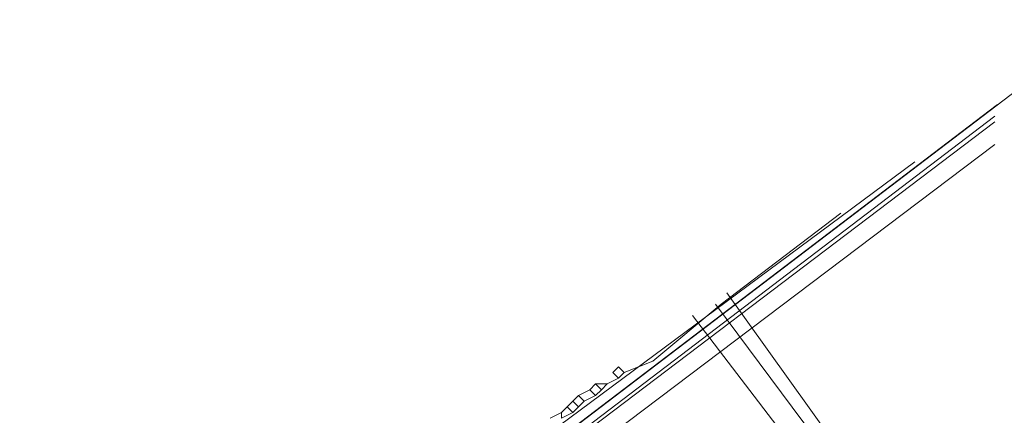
# Model space of a CAD drawing. Header units: metres. Extents: x 92810 to 93633, y 464687 to 465459.
# Tile 124 of 256: x 92909 to 92921, y 465148 to 465153. Entities that reach past the tile are written whole.
import ezdxf
from ezdxf.lldxf.tags import DXFTag

# ---------------------------------------------------------------- set-up
doc = ezdxf.new("R2010")
doc.units = ezdxf.units.M
for name, color, linetype, lineweight, transparency in [('B-OI-KL-DATA_LIANDER-G', 90, 'SI_B_DATA_LIANDER', 18, 0.4), ('B-OI-KL-ET_HS_LIANDER-G', 10, 'SI_B_ET_HS_LIANDON', 18, 0.4), ('B-OI-KL-ET_LS_LIANDER-G', 190, 'SI_B_ET_LS_LIANDER', 18, 0.4), ('B-WE-KL-DATA-G', 90, 'KL-DATA-N', 18, 0.4)]:
    doc.layers.add(name, color=color, linetype=linetype, lineweight=lineweight, transparency=transparency)
doc.styles.get("Standard").update_dxf_attribs({"font": 'isocp.shx'})
tags = doc.linetypes.add('KL-DATA-N', pattern='A,4,-1,[101,NLCS.SHX,S=0.5,R=0,X=0,Y=0],-1,4,-1,["D",Standard,S=1,R=0,X=-0.25,Y=-0.5],-1.5', length=12.5).pattern_tags.tags
tags[18] = DXFTag(74, 10)
doc.linetypes.add('SI_B_DATA_LIANDER', pattern='A,5,-2,["LI-DATA",Standard,S=1.5,R=0,X=-0.51,Y=-0.75],-11', length=18)
doc.linetypes.add('SI_B_ET_HS_LIANDON', pattern='A,5,-2,["LI-HS",Standard,S=1.5,R=0,X=-0.51,Y=-0.75],-10', length=17)
doc.linetypes.add('SI_B_ET_LS_LIANDER', pattern='A,5,-2,["LI-LS",Standard,S=1.5,R=0,X=-0.51,Y=-0.75],-10', length=17)

msp = doc.modelspace()

# ---------------------------------------------------------------- linework, layer by layer
at = {"layer": 'B-OI-KL-DATA_LIANDER-G', "flags": 128}
for points in [[(92914.464, 465146.75), (92920.964, 465151.679)], [(92914.393, 465146.893), (92914.679, 465147.25), (92915.25, 465147.679), (92919.964, 465151.179)]]:
    msp.add_lwpolyline(points, dxfattribs=at)
at = {"layer": 'B-OI-KL-ET_HS_LIANDER-G'}
msp.add_line((92915.821, 465148.179), (92915.679, 465148.036), dxfattribs=at)
at = {"layer": 'B-OI-KL-ET_HS_LIANDER-G', "flags": 128}
for points in [[(92902.964, 465138.036), (92920.964, 465151.75)], [(92897.179, 465133.179), (92907.607, 465141.321), (92911.607, 465144.321), (92920.964, 465151.393)], [(92916.321, 465148.536), (92916.679, 465148.679), (92917.536, 465149.393), (92919.036, 465150.536)], [(92916.321, 465148.536), (92916.25, 465148.607), (92916.179, 465148.536), (92916.25, 465148.464)], [(92916.25, 465148.464), (92916.107, 465148.393)], [(92916.321, 465148.536), (92916.25, 465148.464)], [(92915.893, 465148.321), (92915.75, 465148.25)], [(92915.964, 465148.393), (92915.893, 465148.321)], [(92915.893, 465148.321), (92915.964, 465148.25)], [(92915.964, 465148.393), (92916.107, 465148.393)], [(92915.964, 465148.393), (92916.036, 465148.321)], [(92916.036, 465148.321), (92915.964, 465148.25)], [(92916.107, 465148.393), (92916.036, 465148.321)], [(92915.75, 465148.25), (92915.679, 465148.179)], [(92915.75, 465148.25), (92915.821, 465148.179)], [(92915.964, 465148.25), (92915.821, 465148.179)], [(92915.607, 465148.107), (92915.536, 465148.036)], [(92915.679, 465148.179), (92915.607, 465148.107)], [(92915.607, 465148.107), (92915.679, 465148.036)], [(92915.679, 465148.179), (92915.75, 465148.107)], [(92915.536, 465148.036), (92915.393, 465147.964)], [(92915.536, 465148.036), (92915.536, 465147.964)], [(92915.679, 465148.036), (92915.536, 465147.964)]]:
    msp.add_lwpolyline(points, dxfattribs=at)
at = {"layer": 'B-OI-KL-ET_LS_LIANDER-G'}
for p, q in [((92920.321, 465145.75), (92917.607, 465149.536)), ((92920.179, 465145.75), (92917.464, 465149.393)), ((92919.964, 465145.607), (92917.179, 465149.25))]:
    msp.add_line(p, q, dxfattribs=at)
at = {"layer": 'B-WE-KL-DATA-G'}
for points in [[(92831.13, 465088.998), (92833.255, 465089.927), (92837.311, 465091.864), (92841.33, 465093.922), (92845.312, 465096.087), (92849.252, 465098.359), (92853.129, 465100.757), (92856.947, 465103.273), (92860.673, 465105.92), (92922.398, 465152.959)], [(92831.131, 465088.998), (92833.26, 465089.93), (92837.31, 465091.86), (92841.33, 465093.92), (92845.31, 465096.09), (92849.25, 465098.36), (92853.13, 465100.76), (92856.95, 465103.27), (92860.67, 465105.92), (92921, 465151.896)]]:
    msp.add_lwpolyline(points, dxfattribs=at)

doc.saveas('drawing.dxf')
